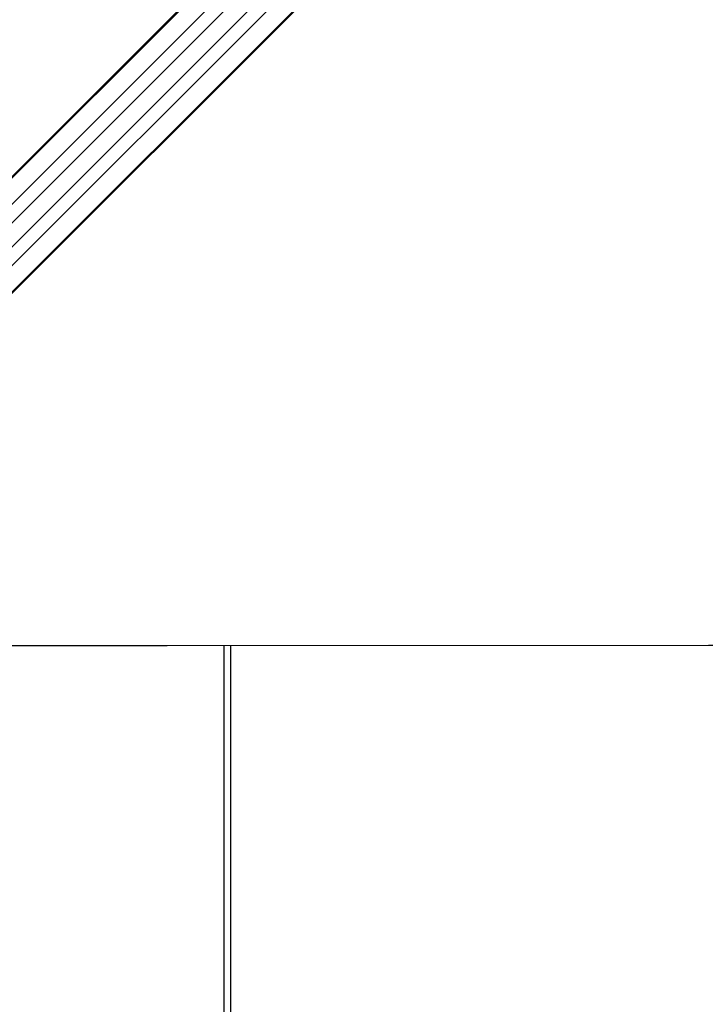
# Model space of a CAD drawing. Header units: millimetres. Extents: x 1591 to 17407, y 888 to 16227.
# Tile 45 of 78: x 4228 to 5026, y 9962 to 11108. Entities that reach past the tile are written whole.
import ezdxf

# ---------------------------------------------------------------- set-up
doc = ezdxf.new("R2010")
doc.units = ezdxf.units.MM
doc.layers.add('COMPONENT_GEOMETRY', color=7, linetype='Continuous')
doc.styles.add('SLDTEXTSTYLE1', font='TXT', dxfattribs={"width": 0.75})
doc.dimstyles.new('SLDDIMSTYLE0', dxfattribs={"dimtxt": 100, "dimasz": 6.604, "dimexe": 0, "dimexo": 0.0625, "dimgap": 25, "dimtad": 0, "dimtih": 1, "dimtoh": 1, "dimdec": 0, "dimlfac": 0.5, "dimrnd": 1e-09, "dimzin": 12, "dimdsep": 46, "dimtxsty": 'SLDTEXTSTYLE1', "dimsah": 1, "dimcen": 0.09, "dimadec": 0, "dimazin": 3, "dimtfac": 1, "dimtdec": 0, "dimtofl": 0, "dimtmove": 0, "dimatfit": 3, "dimfxl": 1, "dimfrac": 2, "dimtolj": 1, "dimtzin": 12, "dimarcsym": 0})

# ---------------------------------------------------------------- blocks, each defined once
blk = doc.blocks.new('_D')
at = {"layer": 'COMPONENT_GEOMETRY', "color": 7, "ltscale": 2}
for p, q in [((8879.1, 12946.1), (8879.1, 8407.7)), ((2657.8, 9299), (2657.8, 8407.7)), ((2657.8, 8414), (5620.7, 8414)), ((8879.1, 8414), (5916.2, 8414))]:
    blk.add_line(p, q, dxfattribs=at)
for points in [[(2657.8, 8414), (2664.4, 8413), (2664.4, 8415)], [(8879.1, 8414), (8872.5, 8415), (8872.5, 8413)]]:
    blk.add_solid(points, dxfattribs=at)
at = {"layer": 'COMPONENT_GEOMETRY', "color": 7, "ltscale": 2, "insert": (5620.7, 8463.6), "char_height": 100, "attachment_point": 1, "style": 'SLDTEXTSTYLE1'}
blk.add_mtext('3111', dxfattribs=at)

msp = doc.modelspace()

# ---------------------------------------------------------------- linework, layer by layer
at = {"color": 8, "linetype": 'Continuous', "lineweight": 25, "ltscale": 2}
for p, q in [((3744.7, 10449.1), (4955.3, 11659.7)), ((3758.1, 10432), (4972.7, 11646.7)), ((3793.9, 10396.2), (5008.5, 11610.9)), ((3811, 10382.8), (5021.3, 11593.2)), ((3744.2, 10449.6), (4729.8, 11435.2)), ((3811.5, 10382.3), (4802, 11372.8)), ((3828.4, 10480.5), (4663.3, 11315.4)), ((3842.3, 10466.5), (4677.3, 11301.5)), ((4465.8, 10380.1), (4465.8, 9307.9))]:
    msp.add_line(p, q, dxfattribs=at)
at = {"color": 7, "linetype": 'Continuous', "lineweight": 25, "ltscale": 2}
for p, q in [((3743.9, 10449.9), (4714, 11420)), ((4055.4, 10625.6), (4786.8, 11357)), ((4473.8, 9306.7), (4473.8, 10380.1))]:
    msp.add_line(p, q, dxfattribs=at)
at = {"color": 7, "linetype": 'Continuous', "lineweight": 25, "ltscale": 2, "flags": 128}
msp.add_lwpolyline([(3826.6, 10380), (4400, 10380), (5029.3, 10380.1), (5669.9, 10380.1), (6310.5, 10380.1)], dxfattribs=at)

# ---------------------------------------------------------------- dimensions: what is measured, and where the dimension line sits
at = {"layer": 'COMPONENT_GEOMETRY', "color": 7, "ltscale": 2}
dim = msp.add_linear_dim(base=(2657.8, 8414), p1=(8879.1, 12948.7), p2=(2657.8, 9301.5), dimstyle='SLDDIMSTYLE0', dxfattribs=at)
dim.commit()
dim.dimension.update_dxf_attribs({"geometry": '_D', "text_midpoint": (5768.4, 8414), "dimtype": 160})

doc.saveas('drawing.dxf')
